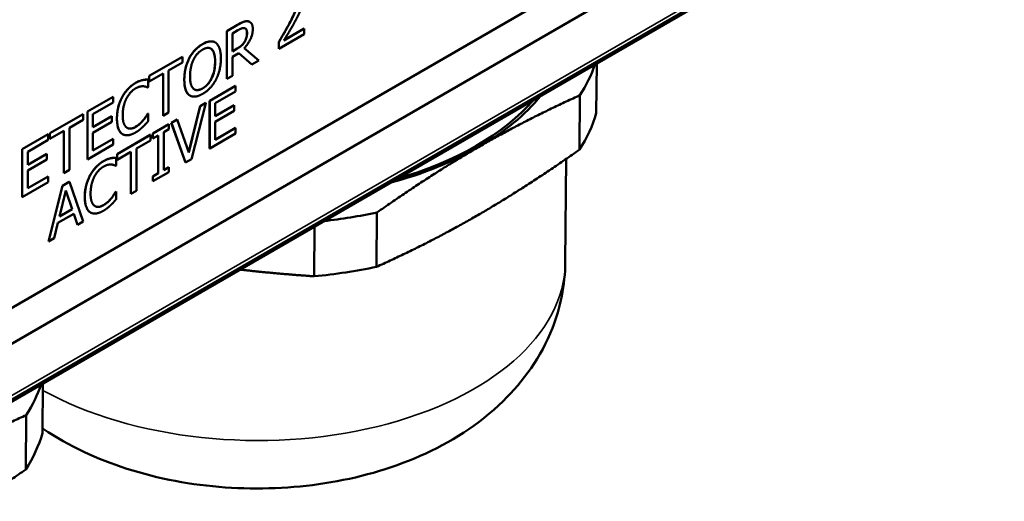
# Model space of a CAD drawing. Header units: millimetres. Extents: x 30 to 861, y 28 to 600.
# Tile 26 of 48: x 738 to 785, y 194 to 217. Entities that reach past the tile are written whole.
import ezdxf

# ---------------------------------------------------------------- set-up
doc = ezdxf.new("R2010")
doc.units = ezdxf.units.MM
doc.header["$LTSCALE"] = 3
doc.layers.add('Visible (ISO)', color=7, linetype='Continuous', lineweight=50)
doc.layers.add('Visible Narrow (ISO)', color=7, linetype='Continuous', lineweight=35)

msp = doc.modelspace()

# ---------------------------------------------------------------- linework, layer by layer
at = {"layer": 'Visible (ISO)'}
for p, q in [((685.455, 173.61), (785.977, 231.646)), ((680.246, 166.132), (792.273, 230.811)), ((787.407, 230.761), (686.84, 172.699)), ((747.504, 216.734), (748.014, 217.029)), ((748.018, 217.027), (747.507, 216.732)), ((748.603, 217.169), (748.607, 217.167)), ((747.504, 216.734), (747.507, 216.732)), ((747.504, 214.448), (747.504, 216.734)), ((747.507, 216.732), (747.507, 214.446)), ((747.771, 216.621), (748.032, 216.772)), ((747.771, 215.761), (747.771, 216.621)), ((749.991, 215.88), (751.212, 216.585)), ((751.212, 216.85), (750.24, 216.288)), ((750.244, 216.295), (751.209, 216.852)), ((751.209, 216.852), (751.212, 216.85)), ((751.212, 216.585), (751.212, 216.85)), ((746.946, 216.19), (746.95, 216.188)), ((748.356, 216.222), (748.359, 216.22)), ((749.988, 216.206), (749.991, 216.204)), ((749.988, 215.882), (749.988, 216.206)), ((749.991, 216.204), (749.991, 215.88)), ((743.785, 214.587), (745.376, 215.506)), ((745.38, 215.504), (743.788, 214.585)), ((745.376, 215.506), (745.38, 215.504)), ((745.38, 215.233), (745.38, 215.504)), ((747.771, 215.765), (747.998, 215.897)), ((748.002, 215.895), (747.771, 215.761)), ((747.771, 215.507), (748.072, 215.682)), ((747.771, 214.598), (747.771, 215.507)), ((748.694, 215.135), (748.071, 215.681)), ((748.072, 215.682), (748.698, 215.133)), ((749.04, 215.331), (748.335, 215.919)), ((749.988, 215.882), (749.991, 215.88)), ((744.716, 214.85), (745.38, 215.233)), ((745.702, 215.433), (745.706, 215.431)), ((748.694, 215.135), (748.698, 215.133)), ((748.698, 215.133), (749.04, 215.331)), ((765.193, 212.798), (765.212, 215.186)), ((743.785, 214.587), (743.788, 214.585)), ((743.785, 214.316), (743.785, 214.587)), ((743.788, 214.314), (744.453, 214.698)), ((743.788, 214.585), (743.788, 214.314)), ((744.449, 212.684), (744.449, 214.696)), ((744.453, 214.698), (744.453, 212.682)), ((744.716, 212.834), (744.716, 214.85)), ((747.507, 214.446), (747.771, 214.598)), ((743.478, 214.391), (743.482, 214.389)), ((743.724, 214.029), (743.745, 214.041)), ((743.741, 214.41), (743.745, 214.408)), ((743.745, 214.041), (743.745, 214.408)), ((743.785, 214.316), (743.788, 214.314)), ((746.681, 213.401), (747.919, 214.116)), ((747.923, 214.114), (746.684, 213.399)), ((747.504, 214.448), (747.507, 214.446)), ((747.919, 214.116), (747.923, 214.114)), ((747.923, 213.844), (747.923, 214.114)), ((740.825, 212.878), (742.063, 213.593)), ((742.067, 213.591), (740.828, 212.876)), ((742.063, 213.593), (742.067, 213.591)), ((742.067, 213.32), (742.067, 213.591)), ((745.736, 213.647), (745.74, 213.644)), ((746.947, 213.281), (747.923, 213.844)), ((764.412, 213.66), (764.393, 211.062)), ((741.091, 212.757), (742.067, 213.32)), ((745.676, 210.926), (746.224, 213.137)), ((746.227, 213.135), (745.678, 210.919)), ((745.813, 210.61), (746.495, 213.29)), ((746.224, 213.137), (746.491, 213.292)), ((746.224, 213.137), (746.227, 213.135)), ((746.495, 213.29), (746.227, 213.135)), ((746.491, 213.292), (746.495, 213.29)), ((746.681, 213.401), (746.684, 213.399)), ((746.681, 211.115), (746.681, 213.401)), ((746.684, 213.399), (746.684, 211.113)), ((746.947, 212.654), (746.947, 213.281)), ((746.947, 212.658), (747.854, 213.182)), ((747.857, 213.18), (746.947, 212.654)), ((747.854, 213.182), (747.857, 213.18)), ((747.857, 212.909), (747.857, 213.18)), ((739.032, 211.843), (740.624, 212.762)), ((740.628, 212.76), (739.036, 211.841)), ((740.624, 212.762), (740.628, 212.76)), ((740.628, 212.489), (740.628, 212.76)), ((740.825, 212.878), (740.828, 212.876)), ((740.825, 210.592), (740.825, 212.878)), ((740.828, 212.876), (740.828, 210.59)), ((741.091, 212.131), (741.091, 212.757)), ((741.091, 212.135), (741.997, 212.658)), ((742.001, 212.656), (741.091, 212.131)), ((741.997, 212.658), (742.001, 212.656)), ((742.001, 212.386), (742.001, 212.656)), ((743.722, 212.783), (743.741, 212.794)), ((743.722, 212.783), (743.726, 212.781)), ((743.745, 212.792), (743.726, 212.781)), ((743.741, 212.794), (743.745, 212.792)), ((743.745, 212.429), (743.745, 212.792)), ((744.449, 212.684), (744.453, 212.682)), ((744.453, 212.682), (744.716, 212.834)), ((746.947, 212.384), (747.857, 212.909)), ((739.963, 212.106), (740.628, 212.489)), ((741.091, 211.861), (742.001, 212.386)), ((743.512, 212.479), (743.516, 212.477)), ((743.963, 211.832), (744.73, 212.275)), ((744.733, 212.273), (743.966, 211.83)), ((744.73, 212.275), (744.733, 212.273)), ((744.733, 212.039), (744.733, 212.273)), ((744.844, 212.341), (745.126, 212.504)), ((744.844, 212.341), (744.847, 212.339)), ((745.526, 210.448), (744.844, 212.341)), ((745.13, 212.502), (744.847, 212.339)), ((744.847, 212.339), (745.529, 210.446)), ((745.126, 212.504), (745.13, 212.502)), ((745.678, 210.919), (745.13, 212.502)), ((746.947, 211.535), (746.947, 212.384)), ((737.707, 211.078), (738.946, 211.793)), ((738.949, 211.791), (737.711, 211.076)), ((738.946, 211.793), (738.949, 211.791)), ((738.949, 211.521), (738.949, 211.791)), ((739.032, 211.843), (739.036, 211.841)), ((739.032, 211.573), (739.032, 211.843)), ((739.036, 211.571), (739.7, 211.954)), ((739.036, 211.841), (739.036, 211.571)), ((739.697, 209.94), (739.697, 211.952)), ((739.7, 211.954), (739.7, 209.938)), ((739.963, 210.09), (739.963, 212.106)), ((741.091, 211.012), (741.091, 211.861)), ((742.248, 210.842), (743.839, 211.761)), ((743.843, 211.759), (742.251, 210.84)), ((742.513, 211.796), (742.517, 211.794)), ((743.839, 211.761), (743.843, 211.759)), ((743.843, 211.488), (743.843, 211.759)), ((743.963, 211.832), (743.966, 211.83)), ((743.963, 211.599), (743.963, 211.832)), ((743.966, 211.83), (743.966, 211.597)), ((743.966, 211.597), (744.218, 211.742)), ((744.215, 209.925), (744.215, 211.74)), ((744.218, 211.742), (744.218, 209.923)), ((744.481, 211.894), (744.733, 212.039)), ((744.481, 210.075), (744.481, 211.894)), ((746.684, 211.113), (747.923, 211.828)), ((746.947, 211.539), (747.919, 212.101)), ((747.923, 212.099), (746.947, 211.535)), ((747.919, 212.101), (747.923, 212.099)), ((747.923, 211.828), (747.923, 212.099)), ((737.974, 210.957), (738.949, 211.521)), ((739.032, 211.573), (739.036, 211.571)), ((740.828, 210.59), (742.067, 211.305)), ((741.091, 211.016), (742.063, 211.577)), ((742.067, 211.575), (741.091, 211.012)), ((742.063, 211.577), (742.067, 211.575)), ((742.067, 211.305), (742.067, 211.575)), ((743.179, 211.105), (743.843, 211.488)), ((743.963, 211.599), (743.966, 211.597)), ((737.707, 211.078), (737.711, 211.076)), ((737.707, 208.792), (737.707, 211.078)), ((737.711, 211.076), (737.711, 208.79)), ((737.974, 210.331), (737.974, 210.957)), ((737.974, 210.335), (738.88, 210.858)), ((738.883, 210.856), (737.974, 210.331)), ((738.88, 210.858), (738.883, 210.856)), ((738.883, 210.586), (738.883, 210.856)), ((742.248, 210.842), (742.251, 210.84)), ((742.248, 210.571), (742.248, 210.842)), ((742.251, 210.569), (742.915, 210.953)), ((742.251, 210.84), (742.251, 210.569)), ((742.912, 208.939), (742.912, 210.951)), ((742.915, 210.953), (742.915, 208.937)), ((743.179, 209.089), (743.179, 211.105)), ((746.681, 211.115), (746.684, 211.113)), ((737.974, 210.061), (738.883, 210.586)), ((740.825, 210.592), (740.828, 210.59)), ((741.941, 210.646), (741.945, 210.644)), ((742.187, 210.284), (742.208, 210.296)), ((742.204, 210.665), (742.208, 210.663)), ((742.208, 210.296), (742.208, 210.663)), ((742.248, 210.571), (742.251, 210.569)), ((745.526, 210.448), (745.529, 210.446)), ((745.529, 210.446), (745.813, 210.61)), ((763.709, 205.674), (763.747, 210.611)), ((737.974, 209.212), (737.974, 210.061)), ((739.697, 209.94), (739.7, 209.938)), ((739.7, 209.938), (739.963, 210.09)), ((743.963, 209.779), (744.215, 209.925)), ((743.966, 209.544), (744.733, 209.987)), ((744.218, 209.923), (743.966, 209.777)), ((744.215, 209.925), (744.218, 209.923)), ((744.481, 210.079), (744.73, 210.222)), ((744.733, 210.22), (744.481, 210.075)), ((744.73, 210.222), (744.733, 210.22)), ((744.733, 209.987), (744.733, 210.22)), ((737.711, 208.79), (738.949, 209.505)), ((737.974, 209.216), (738.946, 209.777)), ((738.949, 209.775), (737.974, 209.212)), ((738.946, 209.777), (738.949, 209.775)), ((738.949, 209.505), (738.949, 209.775)), ((738.968, 206.662), (739.636, 209.334)), ((739.639, 209.332), (738.972, 206.66)), ((739.636, 209.334), (739.96, 209.521)), ((739.636, 209.334), (739.639, 209.332)), ((739.963, 209.519), (739.639, 209.332)), ((739.96, 209.521), (739.963, 209.519)), ((740.631, 207.618), (739.963, 209.519)), ((743.963, 209.779), (743.966, 209.777)), ((743.963, 209.546), (743.963, 209.779)), ((743.963, 209.546), (743.966, 209.544)), ((743.966, 209.777), (743.966, 209.544)), ((739.49, 207.858), (739.795, 209.11)), ((740.098, 208.213), (739.794, 209.105)), ((739.795, 209.11), (740.101, 208.211)), ((742.185, 209.038), (742.204, 209.049)), ((742.185, 209.038), (742.189, 209.036)), ((742.208, 209.047), (742.189, 209.036)), ((742.204, 209.049), (742.208, 209.047)), ((742.208, 208.684), (742.208, 209.047)), ((742.912, 208.939), (742.915, 208.937)), ((742.915, 208.937), (743.179, 209.089)), ((737.707, 208.792), (737.711, 208.79)), ((741.975, 208.733), (741.978, 208.731)), ((739.418, 207.557), (740.173, 207.993)), ((740.101, 208.211), (739.49, 207.858)), ((739.491, 207.863), (740.098, 208.213)), ((740.098, 208.213), (740.101, 208.211)), ((740.35, 207.46), (740.171, 207.992)), ((740.173, 207.993), (740.353, 207.458)), ((740.976, 208.051), (740.98, 208.049)), ((754.671, 205.449), (754.691, 208.047)), ((739.238, 206.814), (739.418, 207.557)), ((740.35, 207.46), (740.353, 207.458)), ((740.353, 207.458), (740.631, 207.618)), ((751.701, 207.386), (751.683, 204.998)), ((738.968, 206.662), (738.972, 206.66)), ((738.972, 206.66), (739.238, 206.814)), ((738.677, 197.489), (738.695, 199.877)), ((737.896, 198.351), (737.876, 195.752))]:
    msp.add_line(p, q, dxfattribs=at)
for centre, major_axis, start_param, end_param in [((748.946, 217.084), (16.5, -0.125), 5.931888, 6.092607), ((748.948, 217.411), (15, -0.114), 5.502189, 5.850032), ((748.948, 217.411), (14.85, -0.113), 5.183369, 5.821008), ((748.926, 214.486), (16.5, -0.125), 5.931888, 6.119687), ((748.948, 217.411), (15, -0.114), 5.154345, 5.502189), ((748.946, 217.084), (16.5, -0.125), 4.911771, 5.072489), ((748.926, 214.486), (16.5, -0.125), 4.884691, 5.072489), ((722.429, 201.775), (16.5, -0.125), 5.931888, 6.092607), ((722.409, 199.177), (16.5, -0.125), 5.931888, 6.119687)]:
    msp.add_ellipse(centre, major_axis=major_axis, ratio=0.582367, start_param=start_param, end_param=end_param, dxfattribs=at)
for points, knots in [([(750.466, 217.032), (750.582, 217.248), (750.708, 217.493), (750.801, 217.741), (750.822, 217.812), (750.85, 217.948), (750.857, 218.012), (750.857, 218.074)], [0, 0, 0, 0, 0.0736098, 0.0736098, 0.1029822, 0.1029822, 0.1313509, 0.1313509, 0.1313509, 0.1313509]), ([(748.014, 217.029), (748.109, 217.084), (748.205, 217.135), (748.337, 217.187), (748.375, 217.197), (748.448, 217.206), (748.484, 217.205), (748.518, 217.199)], [0, 0, 0, 0, 0.04035997, 0.04035997, 0.0568919, 0.0568919, 0.07397282, 0.07397282, 0.07397282, 0.07397282]), ([(749.988, 216.206), (750.105, 216.401), (750.188, 216.543), (750.315, 216.759), (750.392, 216.895), (750.466, 217.032)], [0, 0, 0, 0, 0.0682679, 0.0682679, 0.1804659, 0.1804659, 0.1804659, 0.1804659]), ([(748.356, 216.222), (748.388, 216.275), (748.413, 216.331), (748.442, 216.425), (748.452, 216.466), (748.465, 216.558), (748.468, 216.603), (748.468, 216.646)], [0, 0, 0, 0, 0.01873108, 0.01873108, 0.03092, 0.03092, 0.04303628, 0.04303628, 0.04303628, 0.04303628]), ([(748.468, 216.646), (748.468, 216.703), (748.461, 216.755), (748.434, 216.814), (748.422, 216.834), (748.398, 216.854), (748.393, 216.858), (748.387, 216.861)], [0, 0, 0, 0, 0.0207411, 0.0207411, 0.02972014, 0.02972014, 0.03191216, 0.03191216, 0.03191216, 0.03191216]), ([(745.702, 215.433), (745.769, 215.56), (745.848, 215.676), (746, 215.848), (746.062, 215.909), (746.197, 216.02), (746.268, 216.069), (746.339, 216.11)], [0, 0, 0, 0, 0.0432042, 0.0432042, 0.0713656, 0.0713656, 0.1013184, 0.1013184, 0.1013184, 0.1013184]), ([(746.339, 216.11), (746.46, 216.18), (746.58, 216.227), (746.732, 216.242), (746.789, 216.243), (746.883, 216.22), (746.916, 216.207), (746.946, 216.19)], [0, 0, 0, 0, 0.05140634, 0.05140634, 0.07021094, 0.07021094, 0.08144901, 0.08144901, 0.08144901, 0.08144901]), ([(747.998, 215.897), (748.066, 215.936), (748.136, 215.983), (748.216, 216.049), (748.249, 216.077), (748.312, 216.153), (748.335, 216.186), (748.356, 216.222)], [0, 0, 0, 0, 0.02884519, 0.02884519, 0.03474073, 0.03474073, 0.03884127, 0.03884127, 0.03884127, 0.03884127]), ([(746.941, 215.266), (746.941, 215.4), (746.93, 215.532), (746.882, 215.7), (746.849, 215.799), (746.779, 215.863)], [0, 0, 0, 0, 0.04918697, 0.04918697, 0.07460715, 0.07460715, 0.07460715, 0.07460715]), ([(745.465, 214.414), (745.465, 214.673), (745.502, 214.857), (745.565, 215.115), (745.622, 215.275), (745.702, 215.433)], [0, 0, 0, 0, 0.0953623, 0.0953623, 0.250012, 0.250012, 0.250012, 0.250012]), ([(746.341, 213.991), (746.417, 214.035), (746.493, 214.093), (746.625, 214.232), (746.679, 214.306), (746.764, 214.451), (746.815, 214.547), (746.887, 214.775), (746.907, 214.869), (746.935, 215.064), (746.941, 215.168), (746.941, 215.266)], [0, 0, 0, 0, 0.0324995, 0.0324995, 0.0607551, 0.0607551, 0.0828113, 0.0828113, 0.0981759, 0.0981759, 0.1161637, 0.1161637, 0.1161637, 0.1161637]), ([(742.487, 213.563), (742.558, 213.697), (742.641, 213.818), (742.797, 213.994), (742.858, 214.053), (742.991, 214.162), (743.06, 214.209), (743.13, 214.25)], [0, 0, 0, 0, 0.0453699, 0.0453699, 0.0732247, 0.0732247, 0.1028901, 0.1028901, 0.1028901, 0.1028901]), ([(743.13, 214.25), (743.225, 214.305), (743.289, 214.33), (743.371, 214.362), (743.426, 214.38), (743.478, 214.391)], [0, 0, 0, 0, 0.040294, 0.040294, 0.119213, 0.119213, 0.119213, 0.119213]), ([(743.478, 214.391), (743.538, 214.404), (743.586, 214.407), (743.654, 214.411), (743.698, 214.412), (743.741, 214.41)], [0, 0, 0, 0, 0.02676921, 0.02676921, 0.07913579, 0.07913579, 0.07913579, 0.07913579]), ([(745.7, 213.67), (745.633, 213.721), (745.583, 213.797), (745.487, 214.035), (745.465, 214.219), (745.465, 214.414)], [0, 0, 0, 0, 0.0439087, 0.0439087, 0.1155101, 0.1155101, 0.1155101, 0.1155101]), ([(745.951, 213.943), (745.993, 213.919), (746.041, 213.907), (746.132, 213.91), (746.171, 213.918), (746.254, 213.946), (746.297, 213.966), (746.341, 213.991)], [0.09494606, 0.09494606, 0.09494606, 0.09494606, 0.11633832, 0.11633832, 0.13097419, 0.13097419, 0.14653371, 0.14653371, 0.14653371, 0.14653371]), ([(742.24, 212.55), (742.24, 212.809), (742.278, 212.99), (742.344, 213.247), (742.404, 213.407), (742.487, 213.563)], [0, 0, 0, 0, 0.0952182, 0.0952182, 0.2525447, 0.2525447, 0.2525447, 0.2525447]), ([(743.512, 212.479), (743.583, 212.567), (743.623, 212.627), (743.665, 212.69), (743.697, 212.74), (743.722, 212.783)], [0, 0, 0, 0, 0.03464535, 0.03464535, 0.09655555, 0.09655555, 0.09655555, 0.09655555]), ([(742.488, 211.812), (742.42, 211.858), (742.368, 211.927), (742.275, 212.135), (742.24, 212.304), (742.24, 212.55)], [0, 0, 0, 0, 0.0428094, 0.0428094, 0.103878, 0.103878, 0.103878, 0.103878]), ([(743.129, 212.144), (743.238, 212.207), (743.31, 212.271), (743.399, 212.353), (743.458, 212.413), (743.512, 212.479)], [0, 0, 0, 0, 0.0464571, 0.0464571, 0.13908, 0.13908, 0.13908, 0.13908]), ([(742.731, 212.1), (742.771, 212.077), (742.817, 212.065), (742.9, 212.064), (742.942, 212.068), (743.038, 212.098), (743.083, 212.118), (743.129, 212.144)], [0.00720598, 0.00720598, 0.00720598, 0.00720598, 0.03146645, 0.03146645, 0.04658619, 0.04658619, 0.05950909, 0.05950909, 0.05950909, 0.05950909]), ([(740.95, 209.818), (741.021, 209.951), (741.104, 210.073), (741.26, 210.249), (741.321, 210.308), (741.454, 210.417), (741.523, 210.464), (741.593, 210.505)], [0, 0, 0, 0, 0.0453699, 0.0453699, 0.0732247, 0.0732247, 0.1028901, 0.1028901, 0.1028901, 0.1028901]), ([(741.593, 210.505), (741.688, 210.559), (741.752, 210.585), (741.834, 210.617), (741.889, 210.634), (741.941, 210.646)], [0, 0, 0, 0, 0.040294, 0.040294, 0.119213, 0.119213, 0.119213, 0.119213]), ([(741.941, 210.646), (742.001, 210.658), (742.049, 210.662), (742.117, 210.666), (742.161, 210.667), (742.204, 210.665)], [0, 0, 0, 0, 0.02676921, 0.02676921, 0.07913579, 0.07913579, 0.07913579, 0.07913579]), ([(740.703, 208.805), (740.703, 209.064), (740.741, 209.244), (740.807, 209.502), (740.867, 209.662), (740.95, 209.818)], [0, 0, 0, 0, 0.0952182, 0.0952182, 0.2525447, 0.2525447, 0.2525447, 0.2525447]), ([(741.975, 208.733), (742.046, 208.821), (742.086, 208.882), (742.128, 208.945), (742.16, 208.995), (742.185, 209.038)], [0, 0, 0, 0, 0.03464535, 0.03464535, 0.09655555, 0.09655555, 0.09655555, 0.09655555]), ([(740.951, 208.066), (740.883, 208.112), (740.831, 208.182), (740.738, 208.39), (740.703, 208.559), (740.703, 208.805)], [0, 0, 0, 0, 0.0428094, 0.0428094, 0.103878, 0.103878, 0.103878, 0.103878]), ([(741.194, 208.355), (741.234, 208.332), (741.28, 208.32), (741.362, 208.319), (741.405, 208.323), (741.501, 208.352), (741.546, 208.373), (741.591, 208.399)], [0.00720598, 0.00720598, 0.00720598, 0.00720598, 0.03146645, 0.03146645, 0.04658619, 0.04658619, 0.05950909, 0.05950909, 0.05950909, 0.05950909]), ([(741.591, 208.399), (741.701, 208.462), (741.773, 208.526), (741.862, 208.607), (741.921, 208.668), (741.975, 208.733)], [0, 0, 0, 0, 0.0464571, 0.0464571, 0.13908, 0.13908, 0.13908, 0.13908]), ([(738.679, 197.724), (738.691, 197.715), (738.704, 197.706), (739.954, 196.861), (741.302, 196.243), (744.228, 195.301), (745.819, 195.008), (749.019, 194.783), (750.627, 194.847), (753.772, 195.337), (755.309, 195.762), (758.197, 197.034), (759.557, 197.876), (761.7, 199.966), (762.546, 201.127), (763.477, 203.489), (763.701, 204.578), (763.709, 205.674)], [3.067199, 3.067199, 3.067199, 3.067199, 3.070849, 3.070849, 3.429049, 3.429049, 3.815089, 3.815089, 4.196426, 4.196426, 4.57986, 4.57986, 4.961816, 4.961816, 5.272557, 5.272557, 5.493386, 5.493386, 5.493386, 5.493386])]:
    msp.add_open_spline(points, degree=3, knots=knots, dxfattribs=at)
for points, degree in [([(750.861, 218.072), (750.861, 217.888), (750.695, 217.448), (750.469, 217.03)], 2), ([(750.763, 217.183), (750.84, 217.322), (750.979, 217.599), (751.028, 217.727)], 2), ([(748.521, 217.197), (748.417, 217.215), (748.188, 217.125), (748.018, 217.027)], 2), ([(748.032, 216.772), (748.141, 216.835), (748.29, 216.886), (748.347, 216.876)], 2), ([(748.347, 216.876), (748.411, 216.863), (748.472, 216.744), (748.472, 216.644)], 2), ([(748.518, 217.199), (748.549, 217.194), (748.577, 217.184), (748.603, 217.169)], 3), ([(748.746, 216.827), (748.746, 217.006), (748.626, 217.18), (748.521, 217.197)], 2), ([(750.469, 217.03), (750.357, 216.823), (750.123, 216.423), (749.991, 216.204)], 2), ([(750.24, 216.288), (750.331, 216.439), (750.638, 216.953), (750.763, 217.183)], 2), ([(748.335, 215.919), (748.525, 216.11), (748.746, 216.576), (748.746, 216.827)], 2), ([(748.472, 216.644), (748.472, 216.526), (748.417, 216.316), (748.359, 216.22)], 2), ([(746.343, 216.108), (746.144, 215.993), (745.821, 215.649), (745.706, 215.431)], 2), ([(746.981, 216.167), (746.869, 216.249), (746.545, 216.224), (746.343, 216.108)], 2), ([(746.344, 215.846), (746.482, 215.925), (746.704, 215.935), (746.782, 215.861)], 2), ([(747.219, 215.422), (747.219, 215.708), (747.093, 216.08), (746.981, 216.167)], 2), ([(748.359, 216.22), (748.297, 216.111), (748.116, 215.96), (748.002, 215.895)], 2), ([(745.905, 215.355), (745.986, 215.524), (746.201, 215.763), (746.344, 215.846)], 2), ([(746.779, 215.863), (746.764, 215.877), (746.749, 215.888), (746.732, 215.898)], 3), ([(746.782, 215.861), (746.859, 215.791), (746.944, 215.49), (746.944, 215.264)], 2), ([(745.706, 215.431), (745.592, 215.207), (745.468, 214.699), (745.468, 214.412)], 2), ([(745.743, 214.57), (745.743, 214.792), (745.826, 215.193), (745.905, 215.355)], 2), ([(746.944, 215.264), (746.944, 214.814), (746.619, 214.148), (746.344, 213.989)], 2), ([(746.981, 214.405), (747.097, 214.624), (747.219, 215.144), (747.219, 215.422)], 2), ([(746.344, 213.989), (746.07, 213.831), (745.743, 214.12), (745.743, 214.57)], 2), ([(743.134, 214.248), (742.933, 214.132), (742.609, 213.784), (742.49, 213.561)], 2), ([(743.132, 213.987), (743.248, 214.054), (743.426, 214.096), (743.501, 214.091)], 2), ([(743.482, 214.389), (743.408, 214.373), (743.233, 214.305), (743.134, 214.248)], 2), ([(743.745, 214.408), (743.679, 214.411), (743.546, 214.402), (743.482, 214.389)], 2), ([(743.501, 214.091), (743.58, 214.086), (743.689, 214.046), (743.724, 214.029)], 2), ([(745.468, 214.412), (745.468, 214.13), (745.59, 213.754), (745.704, 213.668)], 2), ([(746.343, 213.725), (746.537, 213.837), (746.859, 214.175), (746.981, 214.405)], 2), ([(742.694, 213.499), (742.779, 213.663), (743.005, 213.914), (743.132, 213.987)], 2), ([(745.736, 213.647), (745.724, 213.654), (745.712, 213.661), (745.7, 213.67)], 3), ([(745.704, 213.668), (745.821, 213.582), (746.142, 213.609), (746.343, 213.725)], 2), ([(742.49, 213.561), (742.37, 213.334), (742.243, 212.835), (742.243, 212.548)], 2), ([(742.518, 212.706), (742.518, 212.927), (742.611, 213.334), (742.694, 213.499)], 2), ([(742.7, 212.121), (742.615, 212.188), (742.518, 212.471), (742.518, 212.706)], 2), ([(743.726, 212.781), (743.695, 212.728), (743.588, 212.566), (743.516, 212.477)], 2), ([(742.243, 212.548), (742.243, 212.259), (742.373, 211.889), (742.492, 211.81)], 2), ([(743.516, 212.477), (743.44, 212.385), (743.246, 212.208), (743.132, 212.142)], 2), ([(743.482, 212.148), (743.564, 212.225), (743.679, 212.356), (743.745, 212.429)], 2), ([(742.513, 211.796), (742.505, 211.801), (742.496, 211.806), (742.488, 211.812)], 3), ([(742.492, 211.81), (742.611, 211.728), (742.936, 211.766), (743.129, 211.877)], 2), ([(743.132, 212.142), (743.007, 212.07), (742.784, 212.056), (742.7, 212.121)], 2), ([(743.129, 211.877), (743.248, 211.946), (743.395, 212.064), (743.482, 212.148)], 2), ([(741.597, 210.503), (741.396, 210.387), (741.072, 210.038), (740.953, 209.816)], 2), ([(741.595, 210.242), (741.711, 210.309), (741.889, 210.351), (741.964, 210.346)], 2), ([(741.945, 210.644), (741.871, 210.628), (741.696, 210.56), (741.597, 210.503)], 2), ([(742.208, 210.663), (742.142, 210.666), (742.009, 210.657), (741.945, 210.644)], 2), ([(741.964, 210.346), (742.043, 210.341), (742.152, 210.301), (742.187, 210.284)], 2), ([(740.953, 209.816), (740.833, 209.589), (740.706, 209.09), (740.706, 208.803)], 2), ([(741.157, 209.754), (741.242, 209.918), (741.468, 210.169), (741.595, 210.242)], 2), ([(740.98, 208.961), (740.98, 209.182), (741.074, 209.589), (741.157, 209.754)], 2), ([(741.163, 208.376), (741.078, 208.443), (740.98, 208.726), (740.98, 208.961)], 2), ([(742.189, 209.036), (742.158, 208.983), (742.051, 208.821), (741.978, 208.731)], 2), ([(740.706, 208.803), (740.706, 208.514), (740.836, 208.144), (740.955, 208.064)], 2), ([(741.595, 208.397), (741.47, 208.325), (741.247, 208.311), (741.163, 208.376)], 2), ([(741.592, 208.132), (741.711, 208.201), (741.858, 208.319), (741.945, 208.403)], 2), ([(741.978, 208.731), (741.903, 208.64), (741.709, 208.463), (741.595, 208.397)], 2), ([(741.945, 208.403), (742.027, 208.479), (742.142, 208.611), (742.208, 208.684)], 2), ([(740.976, 208.051), (740.968, 208.056), (740.959, 208.061), (740.951, 208.066)], 3), ([(740.955, 208.064), (741.074, 207.983), (741.399, 208.021), (741.592, 208.132)], 2)]:
    msp.add_open_spline(points, degree=degree, dxfattribs=at)
for points, weights in [([(759.554, 211.18), (761.869, 212.517), (764.412, 213.66)], [1, 1.0246950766, 1]), ([(754.691, 208.047), (757.24, 209.844), (759.554, 211.18)], [1, 1.0246950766, 1]), ([(764.393, 211.062), (761.844, 209.265), (759.529, 207.929)], [1, 1.0246950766, 1]), ([(759.529, 207.929), (757.215, 206.592), (754.671, 205.449)], [1, 1.0246950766, 1]), ([(751.683, 204.998), (749.835, 205.122), (748.119, 205.318)], [1, 1.01296046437, 1.01231711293]), ([(733.038, 195.871), (735.352, 197.207), (737.896, 198.351)], [1, 1.0246950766, 1]), ([(737.876, 195.752), (735.328, 193.956), (733.013, 192.619)], [1, 1.0246950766, 1])]:
    msp.add_rational_spline(points, weights, degree=2, dxfattribs=at)
at = {"layer": 'Visible Narrow (ISO)'}
for p, q in [((792.985, 231.494), (681.262, 166.991)), ((681.171, 166.773), (792.921, 231.292)), ((748.014, 217.029), (748.018, 217.027)), ((748.518, 217.199), (748.521, 217.197)), ((750.466, 217.032), (750.469, 217.03)), ((748.468, 216.646), (748.472, 216.644)), ((746.339, 216.11), (746.343, 216.108)), ((746.779, 215.863), (746.782, 215.861)), ((747.998, 215.897), (748.002, 215.895)), ((746.941, 215.266), (746.944, 215.264)), ((743.13, 214.25), (743.134, 214.248)), ((745.465, 214.414), (745.468, 214.412)), ((745.7, 213.67), (745.704, 213.668)), ((746.341, 213.991), (746.344, 213.989)), ((742.487, 213.563), (742.49, 213.561)), ((742.24, 212.55), (742.243, 212.548)), ((742.488, 211.812), (742.492, 211.81)), ((743.129, 212.144), (743.132, 212.142)), ((741.593, 210.505), (741.597, 210.503)), ((740.95, 209.818), (740.953, 209.816)), ((740.703, 208.805), (740.706, 208.803)), ((741.591, 208.399), (741.595, 208.397)), ((740.951, 208.066), (740.955, 208.064))]:
    msp.add_line(p, q, dxfattribs=at)
msp.add_ellipse((748.86, 205.787), major_axis=(14.85, -0.113), ratio=0.582367, start_param=3.962643, end_param=6.283185, dxfattribs=at)

doc.saveas('drawing.dxf')
